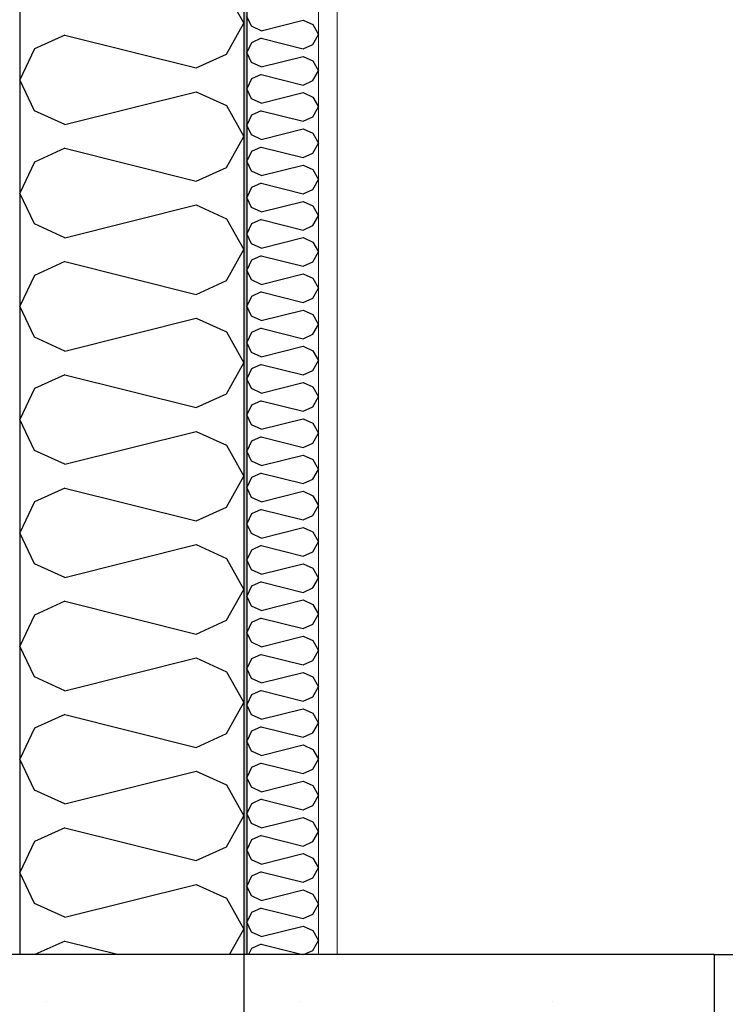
# Model space of a CAD drawing. Header units: millimetres. Extents: x -8544 to 51179, y -2070 to 13050.
# Tile 28 of 168: x -2533 to -2061, y 6817 to 7476. Entities that reach past the tile are written whole.
import ezdxf
from ezdxf.enums import TextEntityAlignment as Align

# ---------------------------------------------------------------- set-up
doc = ezdxf.new("R2010")
doc.units = ezdxf.units.MM
doc.header["$LTSCALE"] = 0.5
doc.header["$MEASUREMENT"] = 0
doc.linetypes.add('Akselinje', pattern=[1500, 1000, -200, 100, -200])
doc.linetypes.add('PLINE', pattern=[0])
for name, color, linetype in [('0(Nye konstruksjoner)', 7, 'Continuous'), ('232- Ikke-bærende yttervegger', 7, 'Continuous'), ('232- Ikke-bærende yttervegger (Skravur)', 7, 'Continuous'), ('232- Ikke-bærende yttervegger (Skravur)(Nye konstruksjoner)', 7, 'Continuous'), ('232- Ikke-bærende yttervegger(Nye konstruksjoner)', 7, 'Continuous'), ('251- Frittbærende dekker', 7, 'Continuous'), ('251- Frittbærende dekker (Skravur)', 7, 'Continuous'), ('82-- Modullinjer', 7, 'Continuous')]:
    doc.layers.add(name, color=color, linetype=linetype)
doc.layers.add('236- Innvendig kledning og overflate(Nye konstruksjoner)', color=7, linetype='Continuous', lineweight=0)
doc.styles.add('GENERATED_STYLE_1', font='arial.ttf')

# ---------------------------------------------------------------- blocks, each defined once
blk = doc.blocks.new('*X7')
at = {"layer": '232- Ikke-bærende yttervegger (Skravur)', "linetype": 'PLINE'}
for p, q in [((-2394.64, 7494.8), (-2383.07, 7474.08)), ((-2394.64, 7453.36), (-2383.07, 7474.08)), ((-2502.95, 7466.11), (-2523.27, 7456.86)), ((-2502.95, 7466.11), (-2414.96, 7444.11)), ((-2523.27, 7456.86), (-2533.07, 7436.14)), ((-2414.96, 7444.11), (-2394.64, 7453.36)), ((-2523.27, 7415.42), (-2533.07, 7436.14)), ((-2502.95, 7406.17), (-2414.96, 7428.17)), ((-2414.96, 7428.17), (-2394.64, 7418.92)), ((-2394.64, 7418.92), (-2383.07, 7398.2)), ((-2502.95, 7406.17), (-2523.27, 7415.42)), ((-2394.64, 7377.48), (-2383.07, 7398.2)), ((-2502.95, 7390.23), (-2523.27, 7380.98)), ((-2502.95, 7390.23), (-2414.96, 7368.23)), ((-2523.27, 7380.98), (-2533.07, 7360.26)), ((-2414.96, 7368.23), (-2394.64, 7377.48)), ((-2523.27, 7339.54), (-2533.07, 7360.26)), ((-2502.95, 7330.29), (-2414.96, 7352.29)), ((-2414.96, 7352.29), (-2394.64, 7343.04)), ((-2394.64, 7343.04), (-2383.07, 7322.32)), ((-2502.95, 7330.29), (-2523.27, 7339.54)), ((-2394.64, 7301.6), (-2383.07, 7322.32)), ((-2502.95, 7314.35), (-2523.27, 7305.1)), ((-2502.95, 7314.35), (-2414.96, 7292.35)), ((-2523.27, 7305.1), (-2533.07, 7284.38)), ((-2414.96, 7292.35), (-2394.64, 7301.6)), ((-2523.27, 7263.66), (-2533.07, 7284.38)), ((-2502.95, 7254.41), (-2414.96, 7276.41)), ((-2414.96, 7276.41), (-2394.64, 7267.16)), ((-2394.64, 7267.16), (-2383.07, 7246.44)), ((-2502.95, 7254.41), (-2523.27, 7263.66)), ((-2394.64, 7225.72), (-2383.07, 7246.44)), ((-2502.95, 7238.47), (-2523.27, 7229.22)), ((-2502.95, 7238.47), (-2414.96, 7216.47)), ((-2523.27, 7229.22), (-2533.07, 7208.5)), ((-2414.96, 7216.47), (-2394.64, 7225.72)), ((-2523.27, 7187.78), (-2533.07, 7208.5)), ((-2502.95, 7178.53), (-2414.96, 7200.53)), ((-2414.96, 7200.53), (-2394.64, 7191.28)), ((-2394.64, 7191.28), (-2383.07, 7170.56)), ((-2502.95, 7178.53), (-2523.27, 7187.78)), ((-2394.64, 7149.84), (-2383.07, 7170.56)), ((-2502.95, 7162.59), (-2523.27, 7153.35)), ((-2502.95, 7162.59), (-2414.96, 7140.59)), ((-2523.27, 7153.35), (-2533.07, 7132.62)), ((-2414.96, 7140.59), (-2394.64, 7149.84)), ((-2523.27, 7111.9), (-2533.07, 7132.62)), ((-2502.95, 7102.66), (-2414.96, 7124.65)), ((-2414.96, 7124.65), (-2394.64, 7115.41)), ((-2394.64, 7115.41), (-2383.07, 7094.68)), ((-2502.95, 7102.66), (-2523.27, 7111.9)), ((-2394.64, 7073.96), (-2383.07, 7094.68)), ((-2502.95, 7086.71), (-2523.27, 7077.47)), ((-2502.95, 7086.71), (-2414.96, 7064.72)), ((-2523.27, 7077.47), (-2533.07, 7056.74)), ((-2414.96, 7064.72), (-2394.64, 7073.96)), ((-2523.27, 7036.02), (-2533.07, 7056.74)), ((-2502.95, 7026.78), (-2414.96, 7048.77)), ((-2414.96, 7048.77), (-2394.64, 7039.53)), ((-2394.64, 7039.53), (-2383.07, 7018.81)), ((-2502.95, 7026.78), (-2523.27, 7036.02)), ((-2394.64, 6998.08), (-2383.07, 7018.81)), ((-2502.95, 7010.83), (-2523.27, 7001.59)), ((-2502.95, 7010.83), (-2414.96, 6988.84)), ((-2523.27, 7001.59), (-2533.07, 6980.87)), ((-2414.96, 6988.84), (-2394.64, 6998.08)), ((-2523.27, 6960.14), (-2533.07, 6980.87)), ((-2502.95, 6950.9), (-2414.96, 6972.89)), ((-2414.96, 6972.89), (-2394.64, 6963.65)), ((-2394.64, 6963.65), (-2383.07, 6942.93)), ((-2502.95, 6950.9), (-2523.27, 6960.14)), ((-2394.64, 6922.2), (-2383.07, 6942.93)), ((-2502.95, 6934.96), (-2523.27, 6925.71)), ((-2502.95, 6934.96), (-2414.96, 6912.96)), ((-2523.27, 6925.71), (-2533.07, 6904.99)), ((-2414.96, 6912.96), (-2394.64, 6922.2)), ((-2523.27, 6884.27), (-2533.07, 6904.99)), ((-2502.95, 6875.02), (-2414.96, 6897.02)), ((-2414.96, 6897.02), (-2394.64, 6887.77)), ((-2394.64, 6887.77), (-2383.07, 6867.05)), ((-2502.95, 6875.02), (-2523.27, 6884.27)), ((-2392.59, 6850), (-2383.07, 6867.05)), ((-2502.95, 6859.08), (-2522.89, 6850)), ((-2502.95, 6859.08), (-2466.64, 6850))]:
    blk.add_line(p, q, dxfattribs=at)
blk = doc.blocks.new('*X27')
at = {"layer": '232- Ikke-bærende yttervegger (Skravur)(Nye konstruksjoner)', "linetype": 'PLINE'}
for p, q in [((-2377.93, 7472), (-2381.07, 7478.63)), ((-2371.43, 7469.04), (-2343.28, 7476.08)), ((-2343.28, 7476.08), (-2336.77, 7473.12)), ((-2371.43, 7469.04), (-2377.93, 7472)), ((-2336.77, 7473.12), (-2333.07, 7466.49)), ((-2371.43, 7463.94), (-2377.93, 7460.98)), ((-2371.43, 7463.94), (-2343.28, 7456.9)), ((-2336.77, 7459.86), (-2333.07, 7466.49)), ((-2377.93, 7460.98), (-2381.07, 7454.35)), ((-2343.28, 7456.9), (-2336.77, 7459.86)), ((-2377.93, 7447.72), (-2381.07, 7454.35)), ((-2371.43, 7444.76), (-2343.28, 7451.8)), ((-2343.28, 7451.8), (-2336.77, 7448.84)), ((-2336.77, 7448.84), (-2333.07, 7442.21)), ((-2371.43, 7444.76), (-2377.93, 7447.72)), ((-2336.77, 7435.58), (-2333.07, 7442.21)), ((-2377.93, 7436.7), (-2381.07, 7430.07)), ((-2371.43, 7439.66), (-2377.93, 7436.7)), ((-2371.43, 7439.66), (-2343.28, 7432.62)), ((-2343.28, 7432.62), (-2336.77, 7435.58)), ((-2377.93, 7423.44), (-2381.07, 7430.07)), ((-2371.43, 7420.48), (-2377.93, 7423.44)), ((-2371.43, 7420.48), (-2343.28, 7427.52)), ((-2343.28, 7427.52), (-2336.77, 7424.56)), ((-2336.77, 7424.56), (-2333.07, 7417.93)), ((-2336.77, 7411.3), (-2333.07, 7417.93)), ((-2377.93, 7412.42), (-2381.07, 7405.79)), ((-2371.43, 7415.38), (-2377.93, 7412.42)), ((-2371.43, 7415.38), (-2343.28, 7408.34)), ((-2343.28, 7408.34), (-2336.77, 7411.3)), ((-2377.93, 7399.16), (-2381.07, 7405.79)), ((-2371.43, 7396.2), (-2343.28, 7403.24)), ((-2343.28, 7403.24), (-2336.77, 7400.28)), ((-2371.43, 7396.2), (-2377.93, 7399.16)), ((-2336.77, 7400.28), (-2333.07, 7393.65)), ((-2371.43, 7391.1), (-2377.93, 7388.14)), ((-2371.43, 7391.1), (-2343.28, 7384.06)), ((-2336.77, 7387.02), (-2333.07, 7393.65)), ((-2377.93, 7388.14), (-2381.07, 7381.51)), ((-2343.28, 7384.06), (-2336.77, 7387.02)), ((-2377.93, 7374.88), (-2381.07, 7381.51)), ((-2371.43, 7371.92), (-2343.28, 7378.96)), ((-2343.28, 7378.96), (-2336.77, 7376)), ((-2336.77, 7376), (-2333.07, 7369.37)), ((-2371.43, 7371.92), (-2377.93, 7374.88)), ((-2336.77, 7362.74), (-2333.07, 7369.37)), ((-2377.93, 7363.86), (-2381.07, 7357.23)), ((-2371.43, 7366.82), (-2377.93, 7363.86)), ((-2371.43, 7366.82), (-2343.28, 7359.78)), ((-2343.28, 7359.78), (-2336.77, 7362.74)), ((-2377.93, 7350.59), (-2381.07, 7357.23)), ((-2371.43, 7347.64), (-2377.93, 7350.59)), ((-2371.43, 7347.64), (-2343.28, 7354.67)), ((-2343.28, 7354.67), (-2336.77, 7351.72)), ((-2336.77, 7351.72), (-2333.07, 7345.08)), ((-2336.77, 7338.45), (-2333.07, 7345.08)), ((-2377.93, 7339.58), (-2381.07, 7332.94)), ((-2371.43, 7342.53), (-2377.93, 7339.58)), ((-2371.43, 7342.53), (-2343.28, 7335.49)), ((-2343.28, 7335.49), (-2336.77, 7338.45)), ((-2377.93, 7326.31), (-2381.07, 7332.94)), ((-2371.43, 7323.35), (-2343.28, 7330.39)), ((-2343.28, 7330.39), (-2336.77, 7327.43)), ((-2371.43, 7323.35), (-2377.93, 7326.31)), ((-2336.77, 7327.43), (-2333.07, 7320.8)), ((-2371.43, 7318.25), (-2377.93, 7315.29)), ((-2371.43, 7318.25), (-2343.28, 7311.21)), ((-2336.77, 7314.17), (-2333.07, 7320.8)), ((-2377.93, 7315.29), (-2381.07, 7308.66)), ((-2343.28, 7311.21), (-2336.77, 7314.17)), ((-2377.93, 7302.03), (-2381.07, 7308.66)), ((-2371.43, 7299.07), (-2343.28, 7306.11)), ((-2343.28, 7306.11), (-2336.77, 7303.15)), ((-2371.43, 7299.07), (-2377.93, 7302.03)), ((-2336.77, 7303.15), (-2333.07, 7296.52)), ((-2377.93, 7291.01), (-2381.07, 7284.38)), ((-2371.43, 7293.97), (-2377.93, 7291.01)), ((-2371.43, 7293.97), (-2343.28, 7286.93)), ((-2336.77, 7289.89), (-2333.07, 7296.52)), ((-2377.93, 7277.75), (-2381.07, 7284.38)), ((-2343.28, 7286.93), (-2336.77, 7289.89)), ((-2371.43, 7274.79), (-2377.93, 7277.75)), ((-2371.43, 7274.79), (-2343.28, 7281.83)), ((-2343.28, 7281.83), (-2336.77, 7278.87)), ((-2336.77, 7278.87), (-2333.07, 7272.24)), ((-2336.77, 7265.61), (-2333.07, 7272.24)), ((-2377.93, 7266.73), (-2381.07, 7260.1)), ((-2371.43, 7269.69), (-2377.93, 7266.73)), ((-2371.43, 7269.69), (-2343.28, 7262.65)), ((-2343.28, 7262.65), (-2336.77, 7265.61)), ((-2377.93, 7253.47), (-2381.07, 7260.1)), ((-2371.43, 7250.51), (-2343.28, 7257.55)), ((-2343.28, 7257.55), (-2336.77, 7254.59)), ((-2371.43, 7250.51), (-2377.93, 7253.47)), ((-2336.77, 7254.59), (-2333.07, 7247.96)), ((-2371.43, 7245.41), (-2377.93, 7242.45)), ((-2371.43, 7245.41), (-2343.28, 7238.37)), ((-2336.77, 7241.33), (-2333.07, 7247.96)), ((-2377.93, 7242.45), (-2381.07, 7235.82)), ((-2343.28, 7238.37), (-2336.77, 7241.33)), ((-2377.93, 7229.19), (-2381.07, 7235.82)), ((-2371.43, 7226.23), (-2343.28, 7233.27)), ((-2343.28, 7233.27), (-2336.77, 7230.31)), ((-2371.43, 7226.23), (-2377.93, 7229.19)), ((-2336.77, 7230.31), (-2333.07, 7223.68)), ((-2377.93, 7218.17), (-2381.07, 7211.54)), ((-2371.43, 7221.13), (-2377.93, 7218.17)), ((-2371.43, 7221.13), (-2343.28, 7214.09)), ((-2336.77, 7217.05), (-2333.07, 7223.68)), ((-2377.93, 7204.91), (-2381.07, 7211.54)), ((-2343.28, 7214.09), (-2336.77, 7217.05)), ((-2371.43, 7201.95), (-2377.93, 7204.91)), ((-2371.43, 7201.95), (-2343.28, 7208.99)), ((-2343.28, 7208.99), (-2336.77, 7206.03)), ((-2336.77, 7206.03), (-2333.07, 7199.4)), ((-2336.77, 7192.77), (-2333.07, 7199.4)), ((-2377.93, 7193.89), (-2381.07, 7187.26)), ((-2371.43, 7196.85), (-2377.93, 7193.89)), ((-2371.43, 7196.85), (-2343.28, 7189.81)), ((-2343.28, 7189.81), (-2336.77, 7192.77)), ((-2377.93, 7180.63), (-2381.07, 7187.26)), ((-2371.43, 7177.67), (-2343.28, 7184.71)), ((-2343.28, 7184.71), (-2336.77, 7181.75)), ((-2371.43, 7177.67), (-2377.93, 7180.63)), ((-2336.77, 7181.75), (-2333.07, 7175.12)), ((-2371.43, 7172.57), (-2377.93, 7169.61)), ((-2371.43, 7172.57), (-2343.28, 7165.53)), ((-2336.77, 7168.49), (-2333.07, 7175.12)), ((-2377.93, 7169.61), (-2381.07, 7162.98)), ((-2343.28, 7165.53), (-2336.77, 7168.49)), ((-2377.93, 7156.34), (-2381.07, 7162.98)), ((-2371.43, 7153.39), (-2343.28, 7160.42)), ((-2343.28, 7160.42), (-2336.77, 7157.47)), ((-2371.43, 7153.39), (-2377.93, 7156.34)), ((-2336.77, 7157.47), (-2333.07, 7150.83)), ((-2377.93, 7145.33), (-2381.07, 7138.69)), ((-2371.43, 7148.28), (-2377.93, 7145.33)), ((-2371.43, 7148.28), (-2343.28, 7141.24)), ((-2336.77, 7144.2), (-2333.07, 7150.83)), ((-2377.93, 7132.06), (-2381.07, 7138.69)), ((-2343.28, 7141.24), (-2336.77, 7144.2)), ((-2371.43, 7129.1), (-2377.93, 7132.06)), ((-2371.43, 7129.1), (-2343.28, 7136.14)), ((-2343.28, 7136.14), (-2336.77, 7133.18)), ((-2336.77, 7133.18), (-2333.07, 7126.55)), ((-2336.77, 7119.92), (-2333.07, 7126.55)), ((-2377.93, 7121.04), (-2381.07, 7114.41)), ((-2371.43, 7124), (-2377.93, 7121.04)), ((-2371.43, 7124), (-2343.28, 7116.96)), ((-2343.28, 7116.96), (-2336.77, 7119.92)), ((-2377.93, 7107.78), (-2381.07, 7114.41)), ((-2371.43, 7104.82), (-2377.93, 7107.78)), ((-2371.43, 7104.82), (-2343.28, 7111.86)), ((-2343.28, 7111.86), (-2336.77, 7108.9)), ((-2336.77, 7108.9), (-2333.07, 7102.27)), ((-2371.43, 7099.72), (-2377.93, 7096.76)), ((-2371.43, 7099.72), (-2343.28, 7092.68)), ((-2336.77, 7095.64), (-2333.07, 7102.27)), ((-2377.93, 7096.76), (-2381.07, 7090.13)), ((-2343.28, 7092.68), (-2336.77, 7095.64)), ((-2377.93, 7083.5), (-2381.07, 7090.13)), ((-2371.43, 7080.54), (-2343.28, 7087.58)), ((-2343.28, 7087.58), (-2336.77, 7084.62)), ((-2371.43, 7080.54), (-2377.93, 7083.5)), ((-2336.77, 7084.62), (-2333.07, 7077.99)), ((-2377.93, 7072.48), (-2381.07, 7065.85)), ((-2371.43, 7075.44), (-2377.93, 7072.48)), ((-2371.43, 7075.44), (-2343.28, 7068.4)), ((-2336.77, 7071.36), (-2333.07, 7077.99)), ((-2377.93, 7059.22), (-2381.07, 7065.85)), ((-2343.28, 7068.4), (-2336.77, 7071.36)), ((-2371.43, 7056.26), (-2343.28, 7063.3)), ((-2343.28, 7063.3), (-2336.77, 7060.34)), ((-2336.77, 7060.34), (-2333.07, 7053.71)), ((-2371.43, 7056.26), (-2377.93, 7059.22)), ((-2336.77, 7047.08), (-2333.07, 7053.71)), ((-2377.93, 7048.2), (-2381.07, 7041.57)), ((-2371.43, 7051.16), (-2377.93, 7048.2)), ((-2371.43, 7051.16), (-2343.28, 7044.12)), ((-2343.28, 7044.12), (-2336.77, 7047.08)), ((-2377.93, 7034.94), (-2381.07, 7041.57)), ((-2371.43, 7031.98), (-2377.93, 7034.94)), ((-2371.43, 7031.98), (-2343.28, 7039.02)), ((-2343.28, 7039.02), (-2336.77, 7036.06)), ((-2336.77, 7036.06), (-2333.07, 7029.43)), ((-2371.43, 7026.88), (-2377.93, 7023.92)), ((-2371.43, 7026.88), (-2343.28, 7019.84)), ((-2336.77, 7022.8), (-2333.07, 7029.43)), ((-2377.93, 7023.92), (-2381.07, 7017.29)), ((-2343.28, 7019.84), (-2336.77, 7022.8)), ((-2377.93, 7010.66), (-2381.07, 7017.29)), ((-2371.43, 7007.7), (-2343.28, 7014.74)), ((-2343.28, 7014.74), (-2336.77, 7011.78)), ((-2371.43, 7007.7), (-2377.93, 7010.66)), ((-2336.77, 7011.78), (-2333.07, 7005.15)), ((-2371.43, 7002.6), (-2377.93, 6999.64)), ((-2371.43, 7002.6), (-2343.28, 6995.56)), ((-2336.77, 6998.52), (-2333.07, 7005.15)), ((-2377.93, 6999.64), (-2381.07, 6993.01)), ((-2343.28, 6995.56), (-2336.77, 6998.52)), ((-2377.93, 6986.38), (-2381.07, 6993.01)), ((-2371.43, 6983.42), (-2343.28, 6990.46)), ((-2343.28, 6990.46), (-2336.77, 6987.5)), ((-2336.77, 6987.5), (-2333.07, 6980.87)), ((-2371.43, 6983.42), (-2377.93, 6986.38)), ((-2336.77, 6974.23), (-2333.07, 6980.87)), ((-2377.93, 6975.36), (-2381.07, 6968.73)), ((-2371.43, 6978.32), (-2377.93, 6975.36)), ((-2371.43, 6978.32), (-2343.28, 6971.28)), ((-2343.28, 6971.28), (-2336.77, 6974.23)), ((-2377.93, 6962.09), (-2381.07, 6968.73)), ((-2371.43, 6959.14), (-2377.93, 6962.09)), ((-2371.43, 6959.14), (-2343.28, 6966.17)), ((-2343.28, 6966.17), (-2336.77, 6963.22)), ((-2336.77, 6963.22), (-2333.07, 6956.58)), ((-2371.43, 6954.03), (-2377.93, 6951.07)), ((-2371.43, 6954.03), (-2343.28, 6946.99)), ((-2336.77, 6949.95), (-2333.07, 6956.58)), ((-2377.93, 6951.07), (-2381.07, 6944.44)), ((-2343.28, 6946.99), (-2336.77, 6949.95)), ((-2377.93, 6937.81), (-2381.07, 6944.44)), ((-2371.43, 6934.85), (-2343.28, 6941.89)), ((-2343.28, 6941.89), (-2336.77, 6938.93)), ((-2371.43, 6934.85), (-2377.93, 6937.81)), ((-2336.77, 6938.93), (-2333.07, 6932.3)), ((-2371.43, 6929.75), (-2377.93, 6926.79)), ((-2371.43, 6929.75), (-2343.28, 6922.71)), ((-2336.77, 6925.67), (-2333.07, 6932.3)), ((-2377.93, 6926.79), (-2381.07, 6920.16)), ((-2343.28, 6922.71), (-2336.77, 6925.67)), ((-2377.93, 6913.53), (-2381.07, 6920.16)), ((-2371.43, 6910.57), (-2343.28, 6917.61)), ((-2343.28, 6917.61), (-2336.77, 6914.65)), ((-2336.77, 6914.65), (-2333.07, 6908.02)), ((-2371.43, 6910.57), (-2377.93, 6913.53)), ((-2336.77, 6901.39), (-2333.07, 6908.02)), ((-2377.93, 6902.51), (-2381.07, 6895.88)), ((-2371.43, 6905.47), (-2377.93, 6902.51)), ((-2371.43, 6905.47), (-2343.28, 6898.43)), ((-2343.28, 6898.43), (-2336.77, 6901.39)), ((-2377.93, 6889.25), (-2381.07, 6895.88)), ((-2371.43, 6886.29), (-2377.93, 6889.25)), ((-2371.43, 6886.29), (-2343.28, 6893.33)), ((-2343.28, 6893.33), (-2336.77, 6890.37)), ((-2336.77, 6890.37), (-2333.07, 6883.74)), ((-2371.43, 6881.19), (-2377.93, 6878.23)), ((-2371.43, 6881.19), (-2343.28, 6874.15)), ((-2336.77, 6877.11), (-2333.07, 6883.74)), ((-2377.93, 6878.23), (-2381.07, 6871.6)), ((-2343.28, 6874.15), (-2336.77, 6877.11)), ((-2377.93, 6864.97), (-2381.07, 6871.6)), ((-2371.43, 6862.01), (-2343.28, 6869.05)), ((-2343.28, 6869.05), (-2336.77, 6866.09)), ((-2371.43, 6862.01), (-2377.93, 6864.97)), ((-2336.77, 6866.09), (-2333.07, 6859.46)), ((-2371.43, 6856.91), (-2377.93, 6853.95)), ((-2371.43, 6856.91), (-2343.8, 6850)), ((-2336.77, 6852.83), (-2333.07, 6859.46)), ((-2377.93, 6853.95), (-2379.8, 6850)), ((-2342.99, 6850), (-2336.77, 6852.83))]:
    blk.add_line(p, q, dxfattribs=at)
blk = doc.blocks.new('Standard grid marker[2]', base_point=(-2383.07, 12550))
at = {"layer": '82-- Modullinjer', "linetype": 'Akselinje'}
blk.add_line((-2383.07, 12350), (-2383.07, 1550), dxfattribs=at)
at = {"layer": '82-- Modullinjer', "style": 'GENERATED_STYLE_1'}
for tag, p in [('AC_MarkerText_1_0', (-2383.07, 12887.5)), ('AC_MarkerText_1_1', (-2383.07, 1187.5))]:
    blk.add_attdef(tag, text='', height=175, rotation=360, dxfattribs=at).set_placement(p, align=Align.TOP_CENTER)

msp = doc.modelspace()

# ---------------------------------------------------------------- hatches: boundary and pattern name
at = {"layer": '232- Ikke-bærende yttervegger (Skravur)(Nye konstruksjoner)', "linetype": 'Continuous'}
msp.add_hatch(color=256, dxfattribs=at).paths.add_polyline_path([(-2383.07, 10158.39), (-2383.07, 6850), (-2381.07, 6850), (-2381.07, 10158.39)])
h = msp.add_hatch(dxfattribs=at)
h.set_pattern_fill('Gips', color=256, style=0, pattern_type=2)
h.set_pattern_definition([(270, (0, 0), (86.60254, 0), [0, -50]), (270, (43.3, -25), (86.60254, 0), [0, -50])])
h.paths.add_polyline_path([(-2320.57, 10158.39), (-2333.07, 10158.39), (-2333.07, 6850), (-2320.57, 6850)])
at = {"layer": '251- Frittbærende dekker (Skravur)', "linetype": 'Continuous'}
h = msp.add_hatch(dxfattribs=at)
h.set_pattern_fill('Betong_strukturell', color=256, style=0, pattern_type=2)
h.set_pattern_definition([(0, (0, 0), (0, 311.769), [30, -150]), (0, (90, 155.9), (0, 311.769), [30, -150]), (60, (0, 0), (-270, 155.885), [30, -150]), (60, (180, 0), (-270, 155.885), [30, -150]), (120, (30, 0), (270, 155.885), [30, -150]), (120, (210, 0), (270, 155.885), [30, -150]), (0, (0, 30), (0, 60), [0, -60, 0, -90]), (45, (30, 30), (-42.4264, 42.4264), [0, -45, 0, -75])])
h.paths.add_polyline_path([(-4683.07, 6850), (-4683.07, 6620), (-2068.07, 6620), (-2068.07, 6850)])

# ---------------------------------------------------------------- linework, layer by layer
at = {"layer": '0(Nye konstruksjoner)', "linetype": 'PLINE'}
for q in [(-2053.07, 6850), (-2068.07, 6620)]:
    msp.add_line((-2068.07, 6850), q, dxfattribs=at)
at = {"layer": '232- Ikke-bærende yttervegger', "linetype": 'PLINE'}
for p, q in [((-2533.07, 10544.72), (-2533.07, 6850)), ((-2383.07, 10158.39), (-2383.07, 6850))]:
    msp.add_line(p, q, dxfattribs=at)
at = {"layer": '232- Ikke-bærende yttervegger(Nye konstruksjoner)', "linetype": 'PLINE'}
msp.add_line((-2381.07, 10158.39), (-2381.07, 6850), dxfattribs=at)
at = {"layer": '236- Innvendig kledning og overflate(Nye konstruksjoner)', "linetype": 'PLINE'}
for p, q in [((-2333.07, 10158.39), (-2333.07, 6850)), ((-2320.57, 10158.39), (-2320.57, 6850))]:
    msp.add_line(p, q, dxfattribs=at)
at = {"layer": '251- Frittbærende dekker', "linetype": 'PLINE'}
msp.add_line((-2068.07, 6850), (-2320.57, 6850), dxfattribs=at)
at = {"layer": '251- Frittbærende dekker', "linetype": 'PLINE', "flags": 128}
msp.add_lwpolyline([(-2320.57, 6850), (-2333.07, 6850), (-2381.07, 6850), (-2383.07, 6850), (-2533.07, 6850), (-2583.07, 6850), (-2592.07, 6850), (-2622.07, 6850), (-2652.07, 6850), (-2671.07, 6850), (-4435.07, 6850), (-4444.07, 6850), (-4474.07, 6850), (-4483.07, 6850), (-4683.07, 6850)], dxfattribs=at)

# ---------------------------------------------------------------- block references
at = {"layer": '232- Ikke-bærende yttervegger'}
msp.add_blockref('*X7', (0, 0), dxfattribs=at)
at = {"layer": '232- Ikke-bærende yttervegger(Nye konstruksjoner)'}
msp.add_blockref('*X27', (0, 0), dxfattribs=at)
at = {"layer": '82-- Modullinjer', "linetype": 'PLINE'}
msp.add_blockref('Standard grid marker[2]', (-2383.07, 12550), dxfattribs=at)

doc.saveas('drawing.dxf')
